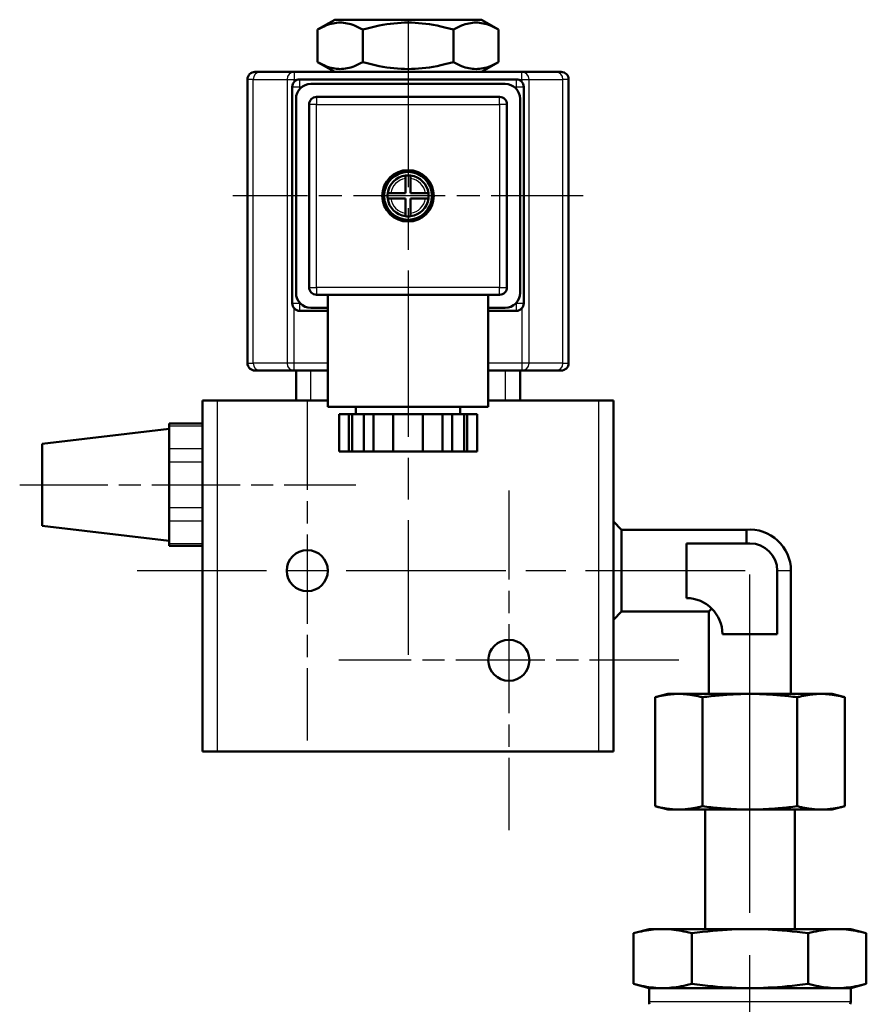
# Model space of a CAD drawing. Header units: millimetres. Extents: x 123 to 1447, y 427 to 1954.
# Tile 9 of 22: x 279 to 392, y 1612 to 1743. Entities that reach past the tile are written whole.
import ezdxf

# ---------------------------------------------------------------- set-up
doc = ezdxf.new("R2010")
doc.units = ezdxf.units.MM
doc.header["$LTSCALE"] = 8
doc.linetypes.add('CHAIN', pattern=[0.3543, 0.2362, -0.0295, 0.0591, -0.0295])
for name, color, linetype, lineweight in [('Mittellinie(DIN)', 4, 'CHAIN', 25), ('Mittelpunktmarkierung(DIN)', 4, 'CHAIN', 25), ('Sichtbare Kanten(DIN)', 7, 'Continuous', 50), ('Sichtbare tangentiale Kanten(DIN)', 3, 'Continuous', 25)]:
    doc.layers.add(name, color=color, linetype=linetype, lineweight=lineweight)

msp = doc.modelspace()

# ---------------------------------------------------------------- linework, layer by layer
at = {"layer": 'Mittellinie(DIN)', "linetype": 'CHAIN', "ltscale": 6.250442}
msp.add_line((279.03, 1681.17), (324.03, 1681.17), dxfattribs=at)
at = {"layer": 'Mittellinie(DIN)', "linetype": 'CHAIN', "ltscale": 23.990969}
msp.add_line((376.8, 1487.83), (376.8, 1669.44), dxfattribs=at)
at = {"layer": 'Mittelpunktmarkierung(DIN)', "linetype": 'CHAIN', "ltscale": 11.798247}
msp.add_line((331.03, 1743.32), (331.03, 1658.38), dxfattribs=at)
at = {"layer": 'Mittelpunktmarkierung(DIN)', "linetype": 'CHAIN', "ltscale": 6.514353}
msp.add_line((354.48, 1719.87), (307.58, 1719.87), dxfattribs=at)
at = {"layer": 'Mittelpunktmarkierung(DIN)', "linetype": 'CHAIN', "ltscale": 6.319892}
for p, q in [((317.53, 1692.42), (317.53, 1646.92)), ((344.53, 1680.42), (344.53, 1634.92)), ((367.28, 1657.67), (321.78, 1657.67))]:
    msp.add_line(p, q, dxfattribs=at)
at = {"layer": 'Mittelpunktmarkierung(DIN)', "linetype": 'CHAIN', "ltscale": 11.304633}
msp.add_line((376.17, 1669.67), (294.78, 1669.67), dxfattribs=at)
at = {"layer": 'Sichtbare Kanten(DIN)'}
for p, q in [((321.21, 1743.47), (318.91, 1742.14)), ((340.85, 1743.47), (321.21, 1743.47)), ((340.85, 1743.47), (343.16, 1742.14)), ((318.91, 1737.8), (318.91, 1742.14)), ((324.97, 1737.8), (324.97, 1742.14)), ((337.1, 1737.8), (337.1, 1742.14)), ((343.16, 1737.8), (343.16, 1742.14)), ((321.21, 1736.47), (318.91, 1737.8)), ((340.85, 1736.47), (343.16, 1737.8)), ((310.53, 1736.47), (311.26, 1736.47)), ((315.8, 1736.47), (311.26, 1736.47)), ((346.27, 1736.47), (315.8, 1736.47)), ((350.81, 1736.47), (346.27, 1736.47)), ((350.81, 1736.47), (351.53, 1736.47)), ((309.53, 1697.47), (309.53, 1735.47)), ((315.53, 1705.47), (315.53, 1734.47)), ((316.53, 1735.47), (345.53, 1735.47)), ((344.03, 1734.87), (318.03, 1734.87)), ((346.53, 1734.47), (346.53, 1705.47)), ((352.53, 1697.47), (352.53, 1735.47)), ((343.28, 1733.12), (318.78, 1733.12)), ((316.03, 1732.87), (316.03, 1706.87)), ((317.78, 1732.12), (317.78, 1707.62)), ((344.28, 1707.62), (344.28, 1732.12)), ((346.03, 1706.87), (346.03, 1732.87)), ((330.68, 1722.19), (330.68, 1722.6)), ((331.38, 1722.6), (331.38, 1722.19)), ((330.68, 1720.22), (330.68, 1722.19)), ((331.38, 1722.19), (331.38, 1720.22)), ((328.31, 1720.22), (328.71, 1720.22)), ((328.71, 1720.22), (330.68, 1720.22)), ((331.38, 1720.22), (333.36, 1720.22)), ((333.36, 1720.22), (333.76, 1720.22)), ((328.71, 1719.52), (328.31, 1719.52)), ((330.68, 1719.52), (328.71, 1719.52)), ((330.68, 1717.54), (330.68, 1719.52)), ((331.38, 1719.52), (331.38, 1717.54)), ((333.36, 1719.52), (331.38, 1719.52)), ((333.76, 1719.52), (333.36, 1719.52)), ((330.68, 1717.14), (330.68, 1717.54)), ((331.38, 1717.54), (331.38, 1717.14)), ((318.78, 1706.62), (331.03, 1706.62)), ((320.28, 1706.62), (320.28, 1691.62)), ((331.03, 1706.62), (343.28, 1706.62)), ((341.78, 1706.62), (341.78, 1691.62)), ((320.28, 1704.47), (316.53, 1704.47)), ((318.03, 1704.87), (320.28, 1704.87)), ((341.78, 1704.87), (344.03, 1704.87)), ((345.53, 1704.47), (341.78, 1704.47)), ((311.26, 1696.47), (310.53, 1696.47)), ((311.26, 1696.47), (315.8, 1696.47)), ((315.8, 1696.47), (320.28, 1696.47)), ((316.03, 1696.47), (316.03, 1692.47)), ((341.78, 1696.47), (346.27, 1696.47)), ((346.03, 1692.47), (346.03, 1696.47)), ((346.27, 1696.47), (350.81, 1696.47)), ((351.53, 1696.47), (350.81, 1696.47)), ((303.53, 1692.47), (305.53, 1692.47)), ((303.53, 1692.47), (303.53, 1645.47)), ((320.28, 1692.47), (305.53, 1692.47)), ((320.28, 1692.47), (318.03, 1692.47)), ((356.53, 1692.47), (341.78, 1692.47)), ((344.03, 1692.47), (341.78, 1692.47)), ((356.53, 1692.47), (358.53, 1692.47)), ((358.53, 1645.47), (358.53, 1692.47)), ((341.78, 1691.62), (320.28, 1691.62)), ((324.03, 1691.62), (324.03, 1690.62)), ((338.03, 1691.62), (338.03, 1690.62)), ((323.11, 1690.62), (321.8, 1690.62)), ((321.8, 1690.62), (321.8, 1685.62)), ((323.54, 1690.62), (323.11, 1690.62)), ((323.11, 1685.62), (323.11, 1690.62)), ((325.11, 1690.62), (323.54, 1690.62)), ((323.54, 1685.62), (323.54, 1690.62)), ((326.41, 1690.62), (325.11, 1690.62)), ((325.11, 1690.62), (325.11, 1685.62)), ((329.03, 1690.62), (326.41, 1690.62)), ((326.41, 1690.62), (326.41, 1685.62)), ((333.03, 1690.62), (329.03, 1690.62)), ((329.03, 1685.62), (329.03, 1690.62)), ((335.65, 1690.62), (333.03, 1690.62)), ((333.03, 1690.62), (333.03, 1685.62)), ((336.96, 1690.62), (335.65, 1690.62)), ((335.65, 1690.62), (335.65, 1685.62)), ((338.53, 1690.62), (336.96, 1690.62)), ((336.96, 1685.62), (336.96, 1690.62)), ((338.96, 1690.62), (338.53, 1690.62)), ((338.53, 1685.62), (338.53, 1690.62)), ((340.27, 1690.62), (338.96, 1690.62)), ((338.96, 1690.62), (338.96, 1685.62)), ((340.27, 1690.62), (340.27, 1685.62)), ((282.03, 1686.67), (299.03, 1688.67)), ((299.03, 1689.09), (299.03, 1689.36)), ((299.03, 1689.36), (303.53, 1689.36)), ((299.03, 1688.26), (299.03, 1689.09)), ((299.03, 1688.26), (299.03, 1686.82)), ((299.03, 1686), (299.03, 1686.82)), ((282.03, 1686.67), (282.03, 1675.67)), ((299.03, 1684.26), (299.03, 1686)), ((321.8, 1685.62), (323.11, 1685.62)), ((323.54, 1685.62), (323.11, 1685.62)), ((325.11, 1685.62), (323.54, 1685.62)), ((325.11, 1685.62), (326.41, 1685.62)), ((326.41, 1685.62), (329.03, 1685.62)), ((333.03, 1685.62), (329.03, 1685.62)), ((333.03, 1685.62), (335.65, 1685.62)), ((335.65, 1685.62), (336.96, 1685.62)), ((338.53, 1685.62), (336.96, 1685.62)), ((338.96, 1685.62), (338.53, 1685.62)), ((338.96, 1685.62), (340.27, 1685.62)), ((299.03, 1682.6), (299.03, 1684.26)), ((299.03, 1682.6), (299.03, 1679.73)), ((299.03, 1678.07), (299.03, 1679.73)), ((299.03, 1676.34), (299.03, 1678.07)), ((299.03, 1675.51), (299.03, 1676.34)), ((359.63, 1675.15), (358.53, 1676.25)), ((282.03, 1675.67), (299.03, 1673.67)), ((299.03, 1675.51), (299.03, 1674.07)), ((359.63, 1675.15), (359.63, 1664.19)), ((359.63, 1675.15), (376.33, 1675.15)), ((376.33, 1673.32), (376.33, 1675.15)), ((299.03, 1673.25), (299.03, 1674.07)), ((299.03, 1672.98), (299.03, 1673.25)), ((303.53, 1672.98), (299.03, 1672.98)), ((368.3, 1673.32), (368.3, 1665.99)), ((376.8, 1673.32), (368.3, 1673.32)), ((380.47, 1661.16), (380.47, 1669.66)), ((382.3, 1669.67), (382.3, 1653.17)), ((371.7, 1664.59), (371.3, 1664.19)), ((359.63, 1664.19), (358.53, 1663.09)), ((359.63, 1664.19), (371.3, 1664.19)), ((371.3, 1664.19), (371.3, 1653.17)), ((373.13, 1661.16), (380.47, 1661.16)), ((365.8, 1653.17), (364.1, 1652.71)), ((364.1, 1638.12), (364.1, 1652.71)), ((367.27, 1653.17), (365.8, 1653.17)), ((376.8, 1653.17), (367.27, 1653.17)), ((370.45, 1638.12), (370.45, 1652.71)), ((386.33, 1653.17), (376.8, 1653.17)), ((383.15, 1638.12), (383.15, 1652.71)), ((387.8, 1653.17), (386.33, 1653.17)), ((387.8, 1653.17), (389.5, 1652.71)), ((389.5, 1638.12), (389.5, 1652.71)), ((305.53, 1645.47), (303.53, 1645.47)), ((356.53, 1645.47), (305.53, 1645.47)), ((358.53, 1645.47), (356.53, 1645.47)), ((365.8, 1637.67), (364.1, 1638.12)), ((387.8, 1637.67), (389.5, 1638.12)), ((367.27, 1637.67), (365.8, 1637.67)), ((376.8, 1637.67), (367.27, 1637.67)), ((370.8, 1621.67), (370.8, 1637.67)), ((386.33, 1637.67), (376.8, 1637.67)), ((382.8, 1621.67), (382.8, 1637.67)), ((387.8, 1637.67), (386.33, 1637.67)), ((363.3, 1621.67), (361.21, 1621.11)), ((361.21, 1614.32), (361.21, 1621.11)), ((390.3, 1621.67), (363.3, 1621.67)), ((369.01, 1614.32), (369.01, 1621.11)), ((384.59, 1614.32), (384.59, 1621.11)), ((390.3, 1621.67), (392.39, 1621.11)), ((392.39, 1614.32), (392.39, 1621.11)), ((363.3, 1613.76), (361.21, 1614.32)), ((390.3, 1613.76), (392.39, 1614.32)), ((390.3, 1613.76), (363.3, 1613.76)), ((363.3, 1613.76), (363.3, 1611.93)), ((390.3, 1613.76), (390.3, 1611.93))]:
    msp.add_line(p, q, dxfattribs=at)
at = {"layer": 'Sichtbare Kanten(DIN)', "flags": 128}
for points in [[(324.97, 1742.14), (324.68, 1742.3), (324.41, 1742.44), (324.14, 1742.57), (323.88, 1742.68), (323.62, 1742.77), (323.37, 1742.85), (323.13, 1742.92), (322.89, 1742.98), (322.65, 1743.02), (322.41, 1743.05), (322.17, 1743.07), (321.94, 1743.08), (321.71, 1743.07), (321.47, 1743.05), (321.23, 1743.02), (320.99, 1742.98), (320.75, 1742.92), (320.51, 1742.85), (320.26, 1742.77), (320, 1742.68), (319.74, 1742.57), (319.47, 1742.44), (319.2, 1742.3), (318.91, 1742.14)], [(337.1, 1742.14), (336.52, 1742.3), (335.97, 1742.44), (335.43, 1742.57), (334.91, 1742.68), (334.4, 1742.77), (333.9, 1742.85), (333.41, 1742.92), (332.92, 1742.98), (332.45, 1743.02), (331.97, 1743.05), (331.5, 1743.07), (331.03, 1743.08), (330.56, 1743.07), (330.09, 1743.05), (329.62, 1743.02), (329.14, 1742.98), (328.66, 1742.92), (328.17, 1742.85), (327.67, 1742.77), (327.16, 1742.68), (326.64, 1742.57), (326.1, 1742.44), (325.54, 1742.3), (324.97, 1742.14)], [(343.16, 1742.14), (342.87, 1742.3), (342.59, 1742.44), (342.33, 1742.57), (342.06, 1742.68), (341.81, 1742.77), (341.56, 1742.85), (341.31, 1742.92), (341.07, 1742.98), (340.83, 1743.02), (340.6, 1743.05), (340.36, 1743.07), (340.13, 1743.08), (339.89, 1743.07), (339.66, 1743.05), (339.42, 1743.02), (339.18, 1742.98), (338.94, 1742.92), (338.69, 1742.85), (338.44, 1742.77), (338.19, 1742.68), (337.93, 1742.57), (337.66, 1742.44), (337.38, 1742.3), (337.1, 1742.14)], [(318.91, 1737.8), (319.2, 1737.64), (319.47, 1737.5), (319.74, 1737.37), (320, 1737.26), (320.26, 1737.16), (320.51, 1737.08), (320.75, 1737.01), (320.99, 1736.96), (321.23, 1736.92), (321.47, 1736.88), (321.71, 1736.87), (321.94, 1736.86), (322.17, 1736.87), (322.41, 1736.88), (322.65, 1736.92), (322.89, 1736.96), (323.13, 1737.01), (323.37, 1737.08), (323.62, 1737.16), (323.88, 1737.26), (324.14, 1737.37), (324.41, 1737.5), (324.68, 1737.64), (324.97, 1737.8)], [(324.97, 1737.8), (325.54, 1737.64), (326.1, 1737.5), (326.64, 1737.37), (327.16, 1737.26), (327.67, 1737.16), (328.17, 1737.08), (328.66, 1737.01), (329.14, 1736.96), (329.62, 1736.92), (330.09, 1736.88), (330.56, 1736.87), (331.03, 1736.86), (331.5, 1736.87), (331.97, 1736.88), (332.45, 1736.92), (332.92, 1736.96), (333.41, 1737.01), (333.9, 1737.08), (334.4, 1737.16), (334.91, 1737.26), (335.43, 1737.37), (335.97, 1737.5), (336.52, 1737.64), (337.1, 1737.8)], [(337.1, 1737.8), (337.38, 1737.64), (337.66, 1737.5), (337.93, 1737.37), (338.19, 1737.26), (338.44, 1737.16), (338.69, 1737.08), (338.94, 1737.01), (339.18, 1736.96), (339.42, 1736.92), (339.66, 1736.88), (339.89, 1736.87), (340.13, 1736.86), (340.36, 1736.87), (340.6, 1736.88), (340.83, 1736.92), (341.07, 1736.96), (341.31, 1737.01), (341.56, 1737.08), (341.81, 1737.16), (342.06, 1737.26), (342.33, 1737.37), (342.59, 1737.5), (342.87, 1737.64), (343.16, 1737.8)], [(364.1, 1652.71), (364.24, 1652.75), (364.39, 1652.79), (364.53, 1652.82), (364.67, 1652.85), (364.81, 1652.89), (364.94, 1652.91), (365.08, 1652.94), (365.21, 1652.97), (365.35, 1652.99), (365.48, 1653.01), (365.61, 1653.04), (365.74, 1653.06), (365.87, 1653.07), (366, 1653.09), (366.13, 1653.1), (366.25, 1653.12), (366.38, 1653.13), (366.51, 1653.14), (366.64, 1653.15), (366.76, 1653.16), (366.89, 1653.16), (367.02, 1653.16), (367.15, 1653.17), (367.27, 1653.17)], [(367.27, 1653.17), (367.4, 1653.17), (367.53, 1653.16), (367.66, 1653.16), (367.78, 1653.16), (367.91, 1653.15), (368.04, 1653.14), (368.17, 1653.13), (368.29, 1653.12), (368.42, 1653.1), (368.55, 1653.09), (368.68, 1653.07), (368.81, 1653.06), (368.94, 1653.04), (369.07, 1653.01), (369.2, 1652.99), (369.33, 1652.97), (369.47, 1652.94), (369.6, 1652.91), (369.74, 1652.89), (369.88, 1652.85), (370.02, 1652.82), (370.16, 1652.79), (370.3, 1652.75), (370.45, 1652.71)], [(370.45, 1652.71), (370.74, 1652.75), (371.03, 1652.79), (371.31, 1652.82), (371.59, 1652.85), (371.87, 1652.89), (372.14, 1652.91), (372.41, 1652.94), (372.68, 1652.97), (372.95, 1652.99), (373.21, 1653.01), (373.47, 1653.04), (373.73, 1653.06), (373.99, 1653.07), (374.25, 1653.09), (374.51, 1653.1), (374.76, 1653.12), (375.02, 1653.13), (375.27, 1653.14), (375.53, 1653.15), (375.78, 1653.16), (376.03, 1653.16), (376.29, 1653.16), (376.54, 1653.17), (376.8, 1653.17)], [(376.8, 1653.17), (377.06, 1653.17), (377.31, 1653.16), (377.57, 1653.16), (377.82, 1653.16), (378.07, 1653.15), (378.33, 1653.14), (378.58, 1653.13), (378.84, 1653.12), (379.09, 1653.1), (379.35, 1653.09), (379.61, 1653.07), (379.87, 1653.06), (380.13, 1653.04), (380.39, 1653.01), (380.65, 1652.99), (380.92, 1652.97), (381.19, 1652.94), (381.46, 1652.91), (381.73, 1652.89), (382.01, 1652.85), (382.29, 1652.82), (382.57, 1652.79), (382.86, 1652.75), (383.15, 1652.71)], [(383.15, 1652.71), (383.3, 1652.75), (383.44, 1652.79), (383.58, 1652.82), (383.72, 1652.85), (383.86, 1652.89), (384, 1652.91), (384.13, 1652.94), (384.27, 1652.97), (384.4, 1652.99), (384.53, 1653.01), (384.66, 1653.04), (384.79, 1653.06), (384.92, 1653.07), (385.05, 1653.09), (385.18, 1653.1), (385.31, 1653.12), (385.43, 1653.13), (385.56, 1653.14), (385.69, 1653.15), (385.82, 1653.16), (385.94, 1653.16), (386.07, 1653.16), (386.2, 1653.17), (386.33, 1653.17)], [(386.33, 1653.17), (386.45, 1653.17), (386.58, 1653.16), (386.71, 1653.16), (386.84, 1653.16), (386.96, 1653.15), (387.09, 1653.14), (387.22, 1653.13), (387.35, 1653.12), (387.47, 1653.1), (387.6, 1653.09), (387.73, 1653.07), (387.86, 1653.06), (387.99, 1653.04), (388.12, 1653.01), (388.25, 1652.99), (388.39, 1652.97), (388.52, 1652.94), (388.66, 1652.91), (388.79, 1652.89), (388.93, 1652.85), (389.07, 1652.82), (389.21, 1652.79), (389.36, 1652.75), (389.5, 1652.71)], [(367.27, 1637.67), (367.15, 1637.67), (367.02, 1637.67), (366.89, 1637.68), (366.76, 1637.68), (366.64, 1637.69), (366.51, 1637.7), (366.38, 1637.71), (366.25, 1637.72), (366.13, 1637.73), (366, 1637.75), (365.87, 1637.76), (365.74, 1637.78), (365.61, 1637.8), (365.48, 1637.82), (365.35, 1637.84), (365.21, 1637.87), (365.08, 1637.89), (364.94, 1637.92), (364.81, 1637.95), (364.67, 1637.98), (364.53, 1638.01), (364.39, 1638.05), (364.24, 1638.09), (364.1, 1638.12)], [(370.45, 1638.12), (370.3, 1638.09), (370.16, 1638.05), (370.02, 1638.01), (369.88, 1637.98), (369.74, 1637.95), (369.6, 1637.92), (369.47, 1637.89), (369.33, 1637.87), (369.2, 1637.84), (369.07, 1637.82), (368.94, 1637.8), (368.81, 1637.78), (368.68, 1637.76), (368.55, 1637.75), (368.42, 1637.73), (368.29, 1637.72), (368.17, 1637.71), (368.04, 1637.7), (367.91, 1637.69), (367.78, 1637.68), (367.66, 1637.68), (367.53, 1637.67), (367.4, 1637.67), (367.27, 1637.67)], [(376.8, 1637.67), (376.54, 1637.67), (376.29, 1637.67), (376.03, 1637.68), (375.78, 1637.68), (375.53, 1637.69), (375.27, 1637.7), (375.02, 1637.71), (374.76, 1637.72), (374.51, 1637.73), (374.25, 1637.75), (373.99, 1637.76), (373.73, 1637.78), (373.47, 1637.8), (373.21, 1637.82), (372.95, 1637.84), (372.68, 1637.87), (372.41, 1637.89), (372.14, 1637.92), (371.87, 1637.95), (371.59, 1637.98), (371.31, 1638.01), (371.03, 1638.05), (370.74, 1638.09), (370.45, 1638.12)], [(383.15, 1638.12), (382.86, 1638.09), (382.57, 1638.05), (382.29, 1638.01), (382.01, 1637.98), (381.73, 1637.95), (381.46, 1637.92), (381.19, 1637.89), (380.92, 1637.87), (380.65, 1637.84), (380.39, 1637.82), (380.13, 1637.8), (379.87, 1637.78), (379.61, 1637.76), (379.35, 1637.75), (379.09, 1637.73), (378.84, 1637.72), (378.58, 1637.71), (378.33, 1637.7), (378.07, 1637.69), (377.82, 1637.68), (377.57, 1637.68), (377.31, 1637.67), (377.06, 1637.67), (376.8, 1637.67)], [(386.33, 1637.67), (386.2, 1637.67), (386.07, 1637.67), (385.94, 1637.68), (385.82, 1637.68), (385.69, 1637.69), (385.56, 1637.7), (385.43, 1637.71), (385.31, 1637.72), (385.18, 1637.73), (385.05, 1637.75), (384.92, 1637.76), (384.79, 1637.78), (384.66, 1637.8), (384.53, 1637.82), (384.4, 1637.84), (384.27, 1637.87), (384.13, 1637.89), (384, 1637.92), (383.86, 1637.95), (383.72, 1637.98), (383.58, 1638.01), (383.44, 1638.05), (383.3, 1638.09), (383.15, 1638.12)], [(389.5, 1638.12), (389.36, 1638.09), (389.21, 1638.05), (389.07, 1638.01), (388.93, 1637.98), (388.79, 1637.95), (388.66, 1637.92), (388.52, 1637.89), (388.39, 1637.87), (388.25, 1637.84), (388.12, 1637.82), (387.99, 1637.8), (387.86, 1637.78), (387.73, 1637.76), (387.6, 1637.75), (387.47, 1637.73), (387.35, 1637.72), (387.22, 1637.71), (387.09, 1637.7), (386.96, 1637.69), (386.84, 1637.68), (386.71, 1637.68), (386.58, 1637.67), (386.45, 1637.67), (386.33, 1637.67)], [(361.21, 1621.11), (361.58, 1621.2), (361.94, 1621.29), (362.28, 1621.36), (362.62, 1621.43), (362.95, 1621.49), (363.27, 1621.54), (363.58, 1621.58), (363.89, 1621.61), (364.2, 1621.64), (364.5, 1621.65), (364.81, 1621.66), (365.11, 1621.67), (365.41, 1621.66), (365.71, 1621.65), (366.02, 1621.64), (366.32, 1621.61), (366.63, 1621.58), (366.95, 1621.54), (367.27, 1621.49), (367.6, 1621.43), (367.94, 1621.36), (368.28, 1621.29), (368.64, 1621.2), (369.01, 1621.11)], [(369.01, 1621.11), (369.74, 1621.2), (370.45, 1621.29), (371.15, 1621.36), (371.82, 1621.43), (372.47, 1621.49), (373.12, 1621.54), (373.75, 1621.58), (374.37, 1621.61), (374.98, 1621.64), (375.59, 1621.65), (376.2, 1621.66), (376.8, 1621.67), (377.4, 1621.66), (378.01, 1621.65), (378.62, 1621.64), (379.23, 1621.61), (379.85, 1621.58), (380.48, 1621.54), (381.13, 1621.49), (381.78, 1621.43), (382.45, 1621.36), (383.15, 1621.29), (383.86, 1621.2), (384.59, 1621.11)], [(384.59, 1621.11), (384.96, 1621.2), (385.32, 1621.29), (385.66, 1621.36), (386, 1621.43), (386.33, 1621.49), (386.65, 1621.54), (386.97, 1621.58), (387.28, 1621.61), (387.58, 1621.64), (387.89, 1621.65), (388.19, 1621.66), (388.49, 1621.67), (388.79, 1621.66), (389.1, 1621.65), (389.4, 1621.64), (389.71, 1621.61), (390.02, 1621.58), (390.33, 1621.54), (390.65, 1621.49), (390.98, 1621.43), (391.32, 1621.36), (391.66, 1621.29), (392.02, 1621.2), (392.39, 1621.11)], [(369.01, 1614.32), (368.64, 1614.22), (368.28, 1614.14), (367.94, 1614.06), (367.6, 1614), (367.27, 1613.94), (366.95, 1613.89), (366.63, 1613.85), (366.32, 1613.82), (366.02, 1613.79), (365.71, 1613.77), (365.41, 1613.76), (365.11, 1613.76), (364.81, 1613.76), (364.5, 1613.77), (364.2, 1613.79), (363.89, 1613.82), (363.58, 1613.85), (363.27, 1613.89), (362.95, 1613.94), (362.62, 1614), (362.28, 1614.06), (361.94, 1614.14), (361.58, 1614.22), (361.21, 1614.32)], [(384.59, 1614.32), (383.86, 1614.22), (383.15, 1614.14), (382.45, 1614.06), (381.78, 1614), (381.13, 1613.94), (380.48, 1613.89), (379.85, 1613.85), (379.23, 1613.82), (378.62, 1613.79), (378.01, 1613.77), (377.4, 1613.76), (376.8, 1613.76), (376.2, 1613.76), (375.59, 1613.77), (374.98, 1613.79), (374.37, 1613.82), (373.75, 1613.85), (373.12, 1613.89), (372.47, 1613.94), (371.82, 1614), (371.15, 1614.06), (370.45, 1614.14), (369.74, 1614.22), (369.01, 1614.32)], [(392.39, 1614.32), (392.02, 1614.22), (391.66, 1614.14), (391.32, 1614.06), (390.98, 1614), (390.65, 1613.94), (390.33, 1613.89), (390.02, 1613.85), (389.71, 1613.82), (389.4, 1613.79), (389.1, 1613.77), (388.79, 1613.76), (388.49, 1613.76), (388.19, 1613.76), (387.89, 1613.77), (387.58, 1613.79), (387.28, 1613.82), (386.97, 1613.85), (386.65, 1613.89), (386.33, 1613.94), (386, 1614), (385.66, 1614.06), (385.32, 1614.14), (384.96, 1614.22), (384.59, 1614.32)]]:
    msp.add_lwpolyline(points, dxfattribs=at)
at = {"layer": 'Sichtbare Kanten(DIN)'}
for centre, radius in [((331.03, 1719.87), 3.45), ((331.03, 1719.87), 3.2), ((317.53, 1669.67), 2.75), ((344.53, 1657.67), 2.75)]:
    msp.add_circle(centre, radius, dxfattribs=at)
for centre, radius, start, end in [((310.53, 1735.47), 1, 90, 180), ((351.53, 1735.47), 1, 0, 90), ((316.53, 1734.47), 1, 90, 180), ((318.03, 1732.87), 2, 90, 180), ((344.03, 1732.87), 2, 0, 90), ((345.53, 1734.47), 1, 0, 90), ((318.78, 1732.12), 1, 90, 180), ((343.28, 1732.12), 1, 0, 90), ((331.03, 1719.87), 2.75, 97.312, 172.688), ((331.03, 1719.87), 2.75, 82.688, 97.312), ((331.03, 1719.87), 2.75, 7.312, 82.688), ((331.03, 1719.87), 2.75, 172.688, 187.312), ((331.03, 1719.87), 2.75, 352.688, 7.312), ((331.03, 1719.87), 2.75, 187.312, 262.688), ((331.03, 1719.87), 2.75, 277.312, 352.688), ((331.03, 1719.87), 2.75, 262.688, 277.312), ((318.03, 1706.87), 2, 180, 270), ((318.78, 1707.62), 1, 180, 270), ((343.28, 1707.62), 1, 270, 0), ((344.03, 1706.87), 2, 270, 0), ((316.53, 1705.47), 1, 180, 270), ((345.53, 1705.47), 1, 270, 0), ((310.53, 1697.47), 1, 180, 270), ((351.53, 1697.47), 1, 270, 0), ((376.8, 1669.67), 5.5, 0, 94.8884), ((376.8, 1669.66), 3.67, 0, 90), ((368.3, 1661.16), 4.83, 0, 90), ((364.11, 1611.93), 0.81, 180, 205.1081), ((389.49, 1611.93), 0.81, 334.8919, 0)]:
    msp.add_arc(centre, radius, start, end, dxfattribs=at)
at = {"layer": 'Sichtbare tangentiale Kanten(DIN)'}
for p, q in [((315.8, 1736.47), (315.8, 1735.47)), ((346.27, 1735.47), (346.27, 1736.47)), ((310.29, 1735.47), (309.53, 1735.47)), ((310.29, 1735.47), (314.83, 1735.47)), ((310.29, 1697.47), (310.29, 1735.47)), ((314.83, 1735.47), (315.8, 1735.47)), ((314.83, 1735.47), (314.83, 1697.47)), ((315.53, 1734.47), (316.53, 1734.47)), ((315.8, 1735.14), (315.8, 1735.47)), ((315.8, 1735.47), (316.53, 1735.47)), ((316.53, 1734.47), (316.53, 1735.47)), ((316.53, 1734.19), (316.53, 1734.47)), ((316.53, 1734.47), (316.83, 1734.47)), ((345.23, 1734.47), (345.53, 1734.47)), ((345.53, 1735.47), (345.53, 1734.47)), ((345.53, 1735.47), (346.27, 1735.47)), ((345.53, 1734.47), (346.53, 1734.47)), ((345.53, 1734.47), (345.53, 1734.19)), ((346.27, 1735.47), (347.23, 1735.47)), ((346.27, 1735.47), (346.27, 1735.14)), ((347.23, 1697.47), (347.23, 1735.47)), ((347.23, 1735.47), (351.77, 1735.47)), ((352.53, 1735.47), (351.77, 1735.47)), ((351.77, 1697.47), (351.77, 1735.47)), ((318.78, 1733.12), (318.78, 1732.12)), ((343.28, 1732.12), (343.28, 1733.12)), ((318.78, 1732.12), (317.78, 1732.12)), ((318.78, 1707.62), (318.78, 1732.12)), ((318.78, 1732.12), (343.28, 1732.12)), ((344.28, 1732.12), (343.28, 1732.12)), ((343.28, 1732.12), (343.28, 1707.62)), ((317.78, 1707.62), (318.78, 1707.62)), ((318.78, 1707.62), (318.78, 1706.62)), ((343.28, 1707.62), (318.78, 1707.62)), ((343.28, 1707.62), (344.28, 1707.62)), ((343.28, 1706.62), (343.28, 1707.62)), ((316.53, 1705.47), (315.53, 1705.47)), ((316.53, 1705.47), (316.53, 1705.55)), ((316.6, 1705.47), (316.53, 1705.47)), ((316.53, 1704.47), (316.53, 1705.47)), ((345.53, 1705.47), (345.46, 1705.47)), ((345.53, 1705.55), (345.53, 1705.47)), ((346.53, 1705.47), (345.53, 1705.47)), ((345.53, 1705.47), (345.53, 1704.47)), ((315.8, 1697.47), (315.8, 1704.79)), ((346.27, 1704.79), (346.27, 1697.47)), ((309.53, 1697.47), (310.29, 1697.47)), ((314.83, 1697.47), (310.29, 1697.47)), ((315.8, 1697.47), (314.83, 1697.47)), ((320.28, 1697.47), (315.8, 1697.47)), ((315.8, 1696.47), (315.8, 1697.47)), ((346.27, 1697.47), (341.78, 1697.47)), ((347.23, 1697.47), (346.27, 1697.47)), ((346.27, 1697.47), (346.27, 1696.47)), ((351.77, 1697.47), (347.23, 1697.47)), ((351.77, 1697.47), (352.53, 1697.47)), ((318.03, 1692.47), (318.03, 1696.47)), ((344.03, 1696.47), (344.03, 1692.47)), ((305.53, 1645.47), (305.53, 1692.47)), ((356.53, 1692.47), (356.53, 1645.47)), ((299.03, 1689.09), (303.53, 1689.09)), ((303.53, 1686), (299.03, 1686)), ((299.03, 1684.26), (303.53, 1684.26)), ((303.53, 1678.07), (299.03, 1678.07)), ((299.03, 1676.34), (303.53, 1676.34)), ((303.53, 1673.25), (299.03, 1673.25)), ((382.3, 1669.67), (380.47, 1669.67)), ((390.3, 1611.93), (363.3, 1611.93))]:
    msp.add_line(p, q, dxfattribs=at)
for start, end in [(98.5653, 171.4347), (8.5653, 81.4347), (188.5653, 261.4347), (278.5653, 351.4347)]:
    msp.add_arc((331.03, 1719.87), 2.35, start, end, dxfattribs=at)
for centre, major_axis, start_param, end_param in [((311.26, 1735.47), (0, 1), 0, 1.570796), ((315.8, 1735.47), (0, 1), 0, 1.570796), ((346.27, 1735.47), (0, 1), 4.712389, 6.283185), ((350.81, 1735.47), (0, 1), 4.712389, 6.283185), ((311.26, 1697.47), (0, -1), 4.712389, 6.283185), ((315.8, 1697.47), (0, -1), 4.712389, 6.283185), ((346.27, 1697.47), (0, -1), 0, 1.570796), ((350.81, 1697.47), (0, -1), 0, 1.570796)]:
    msp.add_ellipse(centre, major_axis=major_axis, ratio=0.964587, start_param=start_param, end_param=end_param, dxfattribs=at)

doc.saveas('drawing.dxf')
